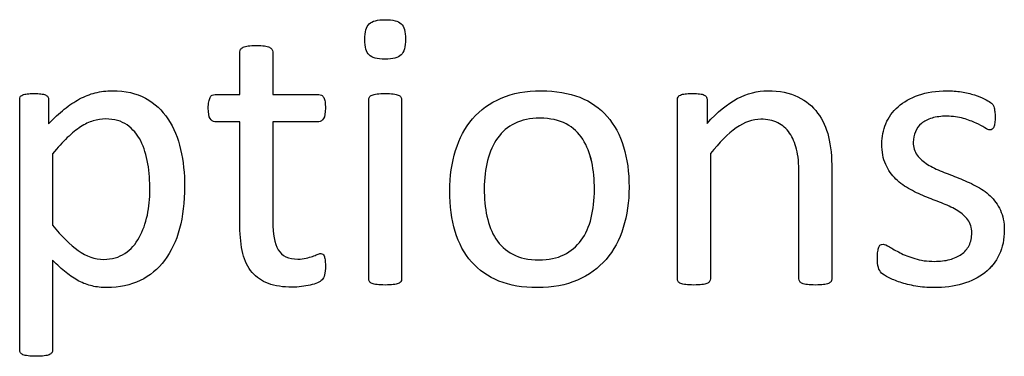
# Model space of a CAD drawing. Header units: inches. Extents: x 0 to 20790, y -12 to 14700.
# Tile 131 of 184: x 7816 to 8196, y 13419 to 13549. Entities that reach past the tile are written whole.
import ezdxf

# ---------------------------------------------------------------- set-up
doc = ezdxf.new("R2010")
doc.units = ezdxf.units.IN
doc.layers.add('254', color=7, linetype='Continuous', true_color=0xffffff)

msp = doc.modelspace()

# ---------------------------------------------------------------- linework, layer by layer
at = {"layer": '254', "color": 172, "linetype": 'Continuous', "lineweight": 25}
for points, knots in [([(7963.243, 13535.626), (7964.376, 13536.715), (7964.953, 13538.735), (7964.953, 13544.62), (7964.405, 13546.611), (7962.184, 13548.718), (7960.135, 13549.237), (7954.134, 13549.237), (7952.056, 13548.717), (7950.931, 13547.621), (7949.806, 13546.554), (7949.258, 13544.534), (7949.258, 13538.619), (7949.806, 13536.629), (7951.999, 13534.551), (7954.047, 13534.003), (7960.048, 13534.003), (7962.125, 13534.551), (7963.243, 13535.626)], [0, 0, 0, 0, 0.128303, 0.128303, 0.2541147, 0.2541147, 0.3766179, 0.3766179, 0.5014998, 0.5014998, 0.5014998, 0.626434, 0.626434, 0.7501552, 0.7501552, 0.8738764, 0.8738764, 1, 1, 1, 1]), ([(7933.707, 13450.622), (7933.908, 13451.487), (7934.024, 13452.67), (7934.024, 13455.094), (7933.966, 13455.844), (7933.88, 13456.478), (7933.764, 13457.084), (7933.649, 13457.575), (7933.533, 13457.921), (7933.389, 13458.296), (7933.216, 13458.527), (7932.985, 13458.671), (7932.754, 13458.787), (7932.495, 13458.844), (7931.831, 13458.844), (7931.37, 13458.729), (7930.879, 13458.498), (7930.36, 13458.267), (7929.725, 13458.036), (7929.033, 13457.777), (7928.311, 13457.517), (7927.475, 13457.286), (7925.628, 13456.825), (7924.589, 13456.709), (7919.771, 13456.709), (7917.232, 13457.921), (7914.392, 13462.79), (7913.712, 13466.403), (7913.712, 13484.032), (7913.712, 13496.9), (7913.712, 13509.768), (7919.637, 13509.768), (7925.561, 13509.768), (7932.264, 13509.768), (7932.87, 13510.2), (7933.793, 13511.816), (7934.024, 13513.172), (7934.024, 13516), (7933.966, 13516.807), (7933.88, 13517.471), (7933.764, 13518.135), (7933.591, 13518.683), (7933.36, 13519.116), (7933.129, 13519.577), (7932.87, 13519.866), (7932.552, 13520.039), (7932.264, 13520.241), (7931.889, 13520.327), (7925.561, 13520.327), (7919.637, 13520.327), (7913.712, 13520.327), (7913.712, 13525.809), (7913.712, 13531.291), (7913.712, 13537.148), (7913.597, 13537.465), (7913.193, 13538.1), (7912.876, 13538.36), (7911.952, 13538.821), (7911.289, 13538.994), (7910.481, 13539.081), (7909.673, 13539.196), (7908.606, 13539.254), (7906.095, 13539.254), (7905.057, 13539.196), (7904.249, 13539.081), (7903.441, 13538.994), (7902.778, 13538.821), (7901.797, 13538.36), (7901.479, 13538.1), (7901.277, 13537.783), (7901.104, 13537.465), (7901.018, 13537.148), (7901.018, 13531.291), (7901.018, 13525.809), (7901.018, 13520.327), (7897.815, 13520.327), (7894.612, 13520.327), (7890.977, 13520.327), (7890.631, 13520.241), (7890.285, 13520.039), (7889.938, 13519.866), (7889.679, 13519.577), (7889.477, 13519.116), (7889.275, 13518.683), (7889.102, 13518.135), (7888.986, 13517.471), (7888.842, 13516.807), (7888.784, 13516), (7888.784, 13513.172), (7889.015, 13511.816), (7889.938, 13510.2), (7890.544, 13509.768), (7894.555, 13509.768), (7897.786, 13509.768), (7901.018, 13509.768), (7901.018, 13496.284), (7901.018, 13482.801), (7901.018, 13465.307), (7901.393, 13461.845), (7902.143, 13458.902), (7902.864, 13455.93), (7904.076, 13453.507), (7907.351, 13449.657), (7909.442, 13448.227), (7914.578, 13446.323), (7917.665, 13445.861), (7922.426, 13445.861), (7923.608, 13445.919), (7924.791, 13446.092), (7925.974, 13446.236), (7927.099, 13446.438), (7929.177, 13446.9), (7930.129, 13447.188), (7930.937, 13447.534), (7931.773, 13447.91), (7932.379, 13448.285), (7932.783, 13448.689), (7933.216, 13449.092), (7933.505, 13449.756), (7933.707, 13450.622)], [0, 0, 0, 0, 0.0169336, 0.0169336, 0.0273543, 0.0273543, 0.0273543, 0.0342551, 0.0342551, 0.0342551, 0.0386532, 0.0386532, 0.0386532, 0.0421312, 0.0421312, 0.0486524, 0.0486524, 0.0486524, 0.0578371, 0.0578371, 0.0578371, 0.0698121, 0.0698121, 0.0817871, 0.0817871, 0.1185882, 0.1185882, 0.1557168, 0.1557168, 0.2560764, 0.2560764, 0.2560764, 0.3153147, 0.3153147, 0.3231042, 0.3231042, 0.3308936, 0.3308936, 0.3350317, 0.3350317, 0.3350317, 0.3406368, 0.3406368, 0.3406368, 0.3446716, 0.3446716, 0.3446716, 0.3483066, 0.3483066, 0.4016209, 0.4016209, 0.4016209, 0.454298, 0.454298, 0.4579023, 0.4579023, 0.4615065, 0.4615065, 0.4651107, 0.4651107, 0.4651107, 0.4751388, 0.4751388, 0.484939, 0.484939, 0.484939, 0.4914006, 0.4914006, 0.4978622, 0.4978622, 0.4978622, 0.5012317, 0.5012317, 0.550479, 0.550479, 0.550479, 0.5810003, 0.5810003, 0.5851248, 0.5851248, 0.5851248, 0.5891096, 0.5891096, 0.5891096, 0.5945805, 0.5945805, 0.5945805, 0.6024171, 0.6024171, 0.6171684, 0.6171684, 0.6319196, 0.6319196, 0.69311, 0.69311, 0.69311, 0.82944, 0.82944, 0.8699889, 0.8699889, 0.8699889, 0.8978939, 0.8978939, 0.9255581, 0.9255581, 0.9532222, 0.9532222, 0.9623692, 0.9623692, 0.9623692, 0.9738223, 0.9738223, 0.9852753, 0.9852753, 0.9852753, 0.9926659, 0.9926659, 0.9926659, 1, 1, 1, 1]), ([(7877.68, 13468.48), (7878.975, 13473.299), (7879.638, 13478.723), (7879.638, 13489.802), (7879.119, 13494.563), (7877.092, 13503.54), (7875.455, 13507.459), (7870.976, 13514.235), (7868.098, 13516.894), (7861.022, 13520.806), (7856.73, 13521.77), (7849.402, 13521.77), (7847.209, 13521.51), (7845.132, 13520.962), (7843.054, 13520.443), (7841.035, 13519.635), (7839.044, 13518.596), (7837.082, 13517.529), (7835.12, 13516.23), (7831.228, 13513.025), (7829.206, 13511.152), (7827.099, 13509.017), (7827.099, 13512.114), (7827.099, 13515.211), (7827.099, 13518.769), (7827.013, 13519.144), (7826.811, 13519.433), (7826.638, 13519.721), (7826.32, 13519.952), (7825.397, 13520.356), (7824.82, 13520.5), (7823.435, 13520.674), (7822.541, 13520.702), (7820.435, 13520.702), (7819.569, 13520.674), (7818.127, 13520.5), (7817.55, 13520.356), (7816.626, 13519.952), (7816.309, 13519.721), (7816.02, 13519.144), (7815.934, 13518.769), (7815.934, 13486.08), (7815.934, 13453.853), (7815.934, 13421.193), (7816.02, 13420.847), (7816.194, 13420.529), (7816.396, 13420.241), (7816.713, 13419.981), (7817.694, 13419.577), (7818.357, 13419.404), (7819.165, 13419.318), (7819.973, 13419.202), (7821.012, 13419.144), (7823.522, 13419.144), (7824.589, 13419.202), (7825.397, 13419.318), (7826.205, 13419.404), (7826.869, 13419.577), (7827.792, 13419.981), (7828.109, 13420.241), (7828.311, 13420.529), (7828.513, 13420.847), (7828.629, 13421.193), (7828.629, 13433.166), (7828.629, 13444.707), (7828.629, 13456.248), (7830.475, 13454.43), (7832.206, 13452.872), (7835.495, 13450.218), (7837.169, 13449.092), (7840.48, 13447.349), (7842.189, 13446.727), (7843.949, 13446.323), (7845.68, 13445.89), (7847.584, 13445.688), (7854.451, 13445.688), (7858.721, 13446.611), (7866.222, 13450.247), (7869.367, 13452.843), (7874.459, 13459.555), (7876.378, 13463.634), (7877.68, 13468.48)], [0, 0, 0, 0, 0.0539213, 0.0539213, 0.0985989, 0.0985989, 0.1436132, 0.1436132, 0.1881866, 0.1881866, 0.2324828, 0.2324828, 0.2528488, 0.2528488, 0.2528488, 0.2747557, 0.2747557, 0.2747557, 0.298571, 0.298571, 0.3220058, 0.3220058, 0.3220058, 0.3526958, 0.3526958, 0.3572707, 0.3572707, 0.3572707, 0.3612866, 0.3612866, 0.3653025, 0.3653025, 0.3693184, 0.3693184, 0.3732257, 0.3732257, 0.3771331, 0.3771331, 0.3810405, 0.3810405, 0.3849478, 0.3849478, 0.6577304, 0.6577304, 0.6613935, 0.6613935, 0.6613935, 0.6652587, 0.6652587, 0.6691239, 0.6691239, 0.6691239, 0.6784706, 0.6784706, 0.6880346, 0.6880346, 0.6880346, 0.6940597, 0.6940597, 0.7000848, 0.7000848, 0.7000848, 0.7035935, 0.7035935, 0.797161, 0.797161, 0.797161, 0.818167, 0.818167, 0.839173, 0.839173, 0.8604682, 0.8604682, 0.8604682, 0.87776, 0.87776, 0.9184324, 0.9184324, 0.9591047, 0.9591047, 1, 1, 1, 1]), ([(8049.096, 13468.89), (8050.585, 13473.645), (8051.335, 13478.839), (8051.335, 13490.264), (8050.614, 13495.457), (8047.841, 13504.698), (8045.68, 13508.614), (8040.07, 13515.091), (8036.534, 13517.558), (8028.042, 13520.908), (8023.089, 13521.77), (8011.52, 13521.77), (8006.355, 13520.847), (7997.526, 13517.038), (7993.862, 13514.384), (7987.945, 13507.49), (7985.755, 13503.42), (7982.82, 13493.925), (7982.091, 13488.735), (7982.091, 13477.223), (7982.783, 13472.001), (7985.553, 13462.768), (7987.659, 13458.844), (7993.302, 13452.396), (7996.834, 13449.929), (8005.274, 13446.519), (8010.25, 13445.688), (8021.791, 13445.688), (8026.926, 13446.669), (8035.823, 13450.482), (8039.506, 13453.189), (8045.391, 13460.056), (8047.613, 13464.153), (8049.096, 13468.89)], [0, 0, 0, 0, 0.0581053, 0.0581053, 0.1179985, 0.1179985, 0.1779958, 0.1779958, 0.2382588, 0.2382588, 0.2986629, 0.2986629, 0.3612134, 0.3612134, 0.4237638, 0.4237638, 0.4857565, 0.4857565, 0.5474063, 0.5474063, 0.611258, 0.611258, 0.6751096, 0.6751096, 0.7386795, 0.7386795, 0.8024746, 0.8024746, 0.8682127, 0.8682127, 0.9341063, 0.9341063, 1, 1, 1, 1]), ([(8129.357, 13448.049), (8129.552, 13448.313), (8129.667, 13448.66), (8129.667, 13463.172), (8129.667, 13477.252), (8129.667, 13496.236), (8129.235, 13500.448), (8127.56, 13507.495), (8126.147, 13510.547), (8122.248, 13515.765), (8119.685, 13517.875), (8113.395, 13520.991), (8109.5, 13521.77), (8100.931, 13521.77), (8097.036, 13520.76), (8089.269, 13516.733), (8085.38, 13513.518), (8081.485, 13509.162), (8081.485, 13512.21), (8081.485, 13515.259), (8081.485, 13518.74), (8081.398, 13519.087), (8081.225, 13519.346), (8081.052, 13519.635), (8080.764, 13519.895), (8080.331, 13520.125), (8079.927, 13520.356), (8079.35, 13520.5), (8077.878, 13520.67), (8076.926, 13520.702), (8074.618, 13520.702), (8073.666, 13520.674), (8072.224, 13520.5), (8071.647, 13520.356), (8070.723, 13519.895), (8070.406, 13519.635), (8070.262, 13519.346), (8070.117, 13519.087), (8070.031, 13518.74), (8070.031, 13495.236), (8070.031, 13472.164), (8070.031, 13448.66), (8070.117, 13448.313), (8070.29, 13448.054), (8070.492, 13447.765), (8070.81, 13447.506), (8071.791, 13447.102), (8072.454, 13446.957), (8073.262, 13446.842), (8074.07, 13446.755), (8075.109, 13446.698), (8077.619, 13446.698), (8078.686, 13446.755), (8079.494, 13446.842), (8080.302, 13446.957), (8080.966, 13447.102), (8081.889, 13447.506), (8082.206, 13447.765), (8082.408, 13448.054), (8082.61, 13448.313), (8082.726, 13448.66), (8082.726, 13465.221), (8082.726, 13481.349), (8082.726, 13497.477), (8086.217, 13501.833), (8089.535, 13505.151), (8095.92, 13509.639), (8099.084, 13510.777), (8104.739, 13510.777), (8106.903, 13510.316), (8110.631, 13508.481), (8112.154, 13507.142), (8114.507, 13503.642), (8115.415, 13501.574), (8116.675, 13496.761), (8116.973, 13493.582), (8116.973, 13476.117), (8116.973, 13462.605), (8116.973, 13448.66), (8117.059, 13448.313), (8117.261, 13448.054), (8117.463, 13447.765), (8117.809, 13447.506), (8118.732, 13447.102), (8119.367, 13446.957), (8120.204, 13446.842), (8121.012, 13446.755), (8122.05, 13446.698), (8124.589, 13446.698), (8125.599, 13446.755), (8126.436, 13446.842), (8127.244, 13446.957), (8127.878, 13447.102), (8128.802, 13447.506), (8129.148, 13447.765), (8129.357, 13448.049)], [0, 0, 0, 0, 0.003308, 0.003308, 0.1109298, 0.1109298, 0.148421, 0.148421, 0.1859825, 0.1859825, 0.2230812, 0.2230812, 0.2601799, 0.2601799, 0.2919457, 0.2919457, 0.3235262, 0.3235262, 0.3235262, 0.3491126, 0.3491126, 0.3527447, 0.3527447, 0.3527447, 0.3561092, 0.3561092, 0.3561092, 0.3611616, 0.3611616, 0.3660223, 0.3660223, 0.3711323, 0.3711323, 0.3762422, 0.3762422, 0.3813522, 0.3813522, 0.3813522, 0.3843323, 0.3843323, 0.5432056, 0.5432056, 0.5461857, 0.5461857, 0.5461857, 0.549519, 0.549519, 0.5528522, 0.5528522, 0.5528522, 0.5609049, 0.5609049, 0.5691449, 0.5691449, 0.5691449, 0.5743354, 0.5743354, 0.579526, 0.579526, 0.579526, 0.5824175, 0.5824175, 0.6901747, 0.6901747, 0.6901747, 0.7261598, 0.7261598, 0.7619281, 0.7619281, 0.7898925, 0.7898925, 0.8175111, 0.8175111, 0.8448187, 0.8448187, 0.8717433, 0.8717433, 0.9637847, 0.9637847, 0.9667327, 0.9667327, 0.9667327, 0.9700902, 0.9700902, 0.9734478, 0.9734478, 0.9734478, 0.9817377, 0.9817377, 0.9896591, 0.9896591, 0.9896591, 0.9948295, 0.9948295, 1, 1, 1, 1]), ([(8194.312, 13458.475), (8195.622, 13461.239), (8196.286, 13464.384), (8196.286, 13470.904), (8195.767, 13473.472), (8193.789, 13477.777), (8192.449, 13479.618), (8190.804, 13481.147), (8189.159, 13482.705), (8187.284, 13484.003), (8185.149, 13485.071), (8183.043, 13486.167), (8180.879, 13487.148), (8176.519, 13488.869), (8174.359, 13489.716), (8172.281, 13490.552), (8170.175, 13491.36), (8168.3, 13492.283), (8166.655, 13493.322), (8165.011, 13494.332), (8163.683, 13495.544), (8162.645, 13496.9), (8161.635, 13498.256), (8161.116, 13499.929), (8161.116, 13503.363), (8161.375, 13504.69), (8162.472, 13507.171), (8163.251, 13508.238), (8164.318, 13509.133), (8165.357, 13510.027), (8166.713, 13510.72), (8170.002, 13511.701), (8171.877, 13511.931), (8176.465, 13511.931), (8178.6, 13511.643), (8180.475, 13511.095), (8182.322, 13510.518), (8183.966, 13509.912), (8186.736, 13508.642), (8187.861, 13508.036), (8188.727, 13507.459), (8189.621, 13506.911), (8190.285, 13506.623), (8191.035, 13506.623), (8191.323, 13506.709), (8191.583, 13506.882), (8191.843, 13507.084), (8192.045, 13507.373), (8192.247, 13507.777), (8192.42, 13508.181), (8192.535, 13508.729), (8192.708, 13509.998), (8192.737, 13510.749), (8192.737, 13512.451), (8192.708, 13513.143), (8192.531, 13514.268), (8192.477, 13514.73), (8192.391, 13515.134), (8192.304, 13515.509), (8192.189, 13515.855), (8192.016, 13516.173), (8191.814, 13516.461), (8191.468, 13516.836), (8190.919, 13517.24), (8190.4, 13517.644), (8189.592, 13518.135), (8188.554, 13518.654), (8187.486, 13519.202), (8186.217, 13519.693), (8183.247, 13520.624), (8181.572, 13521.02), (8179.725, 13521.308), (8177.878, 13521.626), (8176.032, 13521.77), (8170.002, 13521.77), (8166.309, 13521.222), (8159.994, 13518.962), (8157.365, 13517.471), (8153.153, 13513.72), (8151.595, 13511.528), (8150.527, 13509.046), (8149.488, 13506.565), (8148.969, 13503.968), (8148.969, 13498.169), (8149.46, 13495.515), (8150.469, 13493.322), (8151.45, 13491.101), (8152.778, 13489.225), (8154.422, 13487.609), (8156.067, 13486.023), (8157.913, 13484.695), (8159.99, 13483.57), (8162.068, 13482.474), (8164.203, 13481.493), (8168.563, 13479.772), (8170.694, 13478.925), (8172.743, 13478.117), (8174.791, 13477.338), (8176.638, 13476.415), (8178.282, 13475.405), (8179.898, 13474.367), (8181.225, 13473.184), (8183.245, 13470.529), (8183.735, 13468.885), (8183.735, 13465.019), (8183.389, 13463.403), (8182.004, 13460.633), (8181.023, 13459.479), (8179.725, 13458.585), (8178.456, 13457.69), (8176.926, 13456.998), (8173.464, 13456.075), (8171.502, 13455.844), (8166.482, 13455.844), (8163.943, 13456.19), (8159.526, 13457.567), (8157.625, 13458.325), (8156.009, 13459.162), (8154.393, 13459.97), (8153.037, 13460.749), (8151.912, 13461.441), (8150.816, 13462.133), (8149.979, 13462.48), (8149.056, 13462.48), (8148.738, 13462.364), (8148.45, 13462.191), (8148.19, 13462.018), (8147.959, 13461.73), (8147.815, 13461.326), (8147.642, 13460.893), (8147.526, 13460.373), (8147.411, 13459.71), (8147.325, 13459.017), (8147.267, 13458.21), (8147.267, 13455.642), (8147.382, 13454.401), (8147.902, 13452.555), (8148.305, 13451.833), (8149.46, 13450.795), (8150.354, 13450.218), (8151.566, 13449.583), (8152.806, 13448.948), (8154.307, 13448.313), (8156.067, 13447.736), (8157.855, 13447.131), (8159.846, 13446.669), (8162.068, 13446.265), (8164.318, 13445.89), (8166.655, 13445.688), (8173.118, 13445.688), (8176.782, 13446.178), (8183.449, 13448.133), (8186.332, 13449.554), (8191.139, 13453.377), (8192.997, 13455.699), (8194.312, 13458.475)], [0, 0, 0, 0, 0.0265971, 0.0265971, 0.0488695, 0.0488695, 0.071505, 0.071505, 0.071505, 0.0916763, 0.0916763, 0.0916763, 0.1124207, 0.1124207, 0.1329291, 0.1329291, 0.1329291, 0.1513232, 0.1513232, 0.1513232, 0.1671509, 0.1671509, 0.1671509, 0.1827935, 0.1827935, 0.1941287, 0.1941287, 0.2054639, 0.2054639, 0.2054639, 0.2187849, 0.2187849, 0.232106, 0.232106, 0.2470255, 0.2470255, 0.2470255, 0.2617411, 0.2617411, 0.2764567, 0.2764567, 0.2764567, 0.2827861, 0.2827861, 0.2867419, 0.2867419, 0.2867419, 0.2899769, 0.2899769, 0.2899769, 0.2946866, 0.2946866, 0.2993962, 0.2993962, 0.3039489, 0.3039489, 0.3087355, 0.3087355, 0.3087355, 0.3118991, 0.3118991, 0.3118991, 0.3162873, 0.3162873, 0.3162873, 0.3241694, 0.3241694, 0.3241694, 0.3358727, 0.3358727, 0.3477852, 0.3477852, 0.3477852, 0.3635516, 0.3635516, 0.3992722, 0.3992722, 0.4352836, 0.4352836, 0.4712949, 0.4712949, 0.4712949, 0.4954133, 0.4954133, 0.5223243, 0.5223243, 0.5223243, 0.5434303, 0.5434303, 0.5434303, 0.5642681, 0.5642681, 0.5642681, 0.5855645, 0.5855645, 0.6066186, 0.6066186, 0.6066186, 0.6252846, 0.6252846, 0.6252846, 0.6414191, 0.6414191, 0.6575536, 0.6575536, 0.6732136, 0.6732136, 0.6888736, 0.6888736, 0.6888736, 0.7040281, 0.7040281, 0.7191826, 0.7191826, 0.7391866, 0.7391866, 0.7589539, 0.7589539, 0.7589539, 0.7730817, 0.7730817, 0.7730817, 0.7812698, 0.7812698, 0.7868722, 0.7868722, 0.7868722, 0.7901715, 0.7901715, 0.7901715, 0.7952132, 0.7952132, 0.7952132, 0.802729, 0.802729, 0.8148868, 0.8148868, 0.8270447, 0.8270447, 0.8392026, 0.8392026, 0.8392026, 0.8540559, 0.8540559, 0.8540559, 0.8729189, 0.8729189, 0.8729189, 0.8944875, 0.8944875, 0.9297587, 0.9297587, 0.9647499, 0.9647499, 1, 1, 1, 1]), ([(7963.171, 13448.049), (7963.366, 13448.313), (7963.481, 13448.66), (7963.481, 13472.164), (7963.481, 13495.236), (7963.481, 13518.683), (7963.366, 13519), (7962.962, 13519.635), (7962.645, 13519.895), (7961.722, 13520.298), (7961.058, 13520.443), (7960.25, 13520.558), (7959.442, 13520.645), (7958.375, 13520.702), (7955.865, 13520.702), (7954.826, 13520.645), (7954.018, 13520.558), (7953.21, 13520.443), (7952.547, 13520.298), (7951.566, 13519.895), (7951.248, 13519.635), (7951.046, 13519.318), (7950.873, 13519), (7950.787, 13518.683), (7950.787, 13495.236), (7950.787, 13472.164), (7950.787, 13448.66), (7950.873, 13448.313), (7951.046, 13448.054), (7951.248, 13447.765), (7951.566, 13447.506), (7952.547, 13447.102), (7953.21, 13446.957), (7954.018, 13446.842), (7954.826, 13446.755), (7955.865, 13446.698), (7958.375, 13446.698), (7959.442, 13446.755), (7960.25, 13446.842), (7961.058, 13446.957), (7961.722, 13447.102), (7962.645, 13447.506), (7962.962, 13447.765), (7963.171, 13448.049)], [0, 0, 0, 0, 0.0079449, 0.0079449, 0.4314948, 0.4314948, 0.4383804, 0.4383804, 0.4452659, 0.4452659, 0.4521515, 0.4521515, 0.4521515, 0.4712256, 0.4712256, 0.4898663, 0.4898663, 0.4898663, 0.5020993, 0.5020993, 0.5143323, 0.5143323, 0.5143323, 0.5207714, 0.5207714, 0.9168542, 0.9168542, 0.9242838, 0.9242838, 0.9242838, 0.9318608, 0.9318608, 0.9394378, 0.9394378, 0.9394378, 0.9577211, 0.9577211, 0.9764296, 0.9764296, 0.9764296, 0.9882148, 0.9882148, 1, 1, 1, 1]), ([(7865.443, 13493.582), (7865.992, 13490.264), (7866.251, 13486.859), (7866.251, 13480.079), (7865.905, 13476.877), (7864.578, 13470.529), (7863.539, 13467.644), (7860.712, 13462.509), (7858.865, 13460.46), (7854.293, 13457.393), (7851.566, 13456.623), (7844.959, 13456.623), (7841.67, 13457.748), (7835.438, 13462.249), (7832.12, 13465.509), (7828.629, 13469.779), (7828.629, 13478.964), (7828.629, 13488.148), (7828.629, 13497.333), (7830.619, 13499.843), (7832.524, 13501.949), (7836.131, 13505.381), (7837.832, 13506.767), (7839.477, 13507.806), (7841.121, 13508.873), (7842.737, 13509.652), (7844.324, 13510.114), (7845.911, 13510.604), (7847.526, 13510.864), (7852.46, 13510.864), (7855.201, 13510.085), (7859.619, 13507.004), (7861.375, 13504.949), (7863.96, 13499.837), (7864.895, 13496.9), (7865.443, 13493.582)], [0, 0, 0, 0, 0.0683135, 0.0683135, 0.1305178, 0.1305178, 0.192722, 0.192722, 0.2549262, 0.2549262, 0.317497, 0.317497, 0.3851873, 0.3851873, 0.4528776, 0.4528776, 0.4528776, 0.6292528, 0.6292528, 0.6292528, 0.6836987, 0.6836987, 0.7390439, 0.7390439, 0.7390439, 0.7741419, 0.7741419, 0.7741419, 0.8062151, 0.8062151, 0.8703613, 0.8703613, 0.9354716, 0.9354716, 1, 1, 1, 1]), ([(8036.906, 13494.245), (8037.602, 13490.899), (8037.948, 13487.379), (8037.948, 13479.618), (8037.544, 13475.953), (8036.707, 13472.635), (8035.899, 13469.289), (8034.601, 13466.403), (8031.115, 13461.581), (8028.888, 13459.71), (8023.464, 13457.056), (8020.262, 13456.392), (8012.501, 13456.392), (8009.125, 13457.113), (8006.413, 13458.585), (8003.672, 13460.027), (8001.508, 13462.018), (7998.277, 13466.981), (7997.123, 13469.895), (7995.743, 13476.56), (7995.391, 13480.137), (7995.391, 13487.869), (7995.824, 13491.533), (7997.506, 13498.203), (7998.825, 13501.083), (8002.301, 13505.949), (8004.509, 13507.835), (8009.909, 13510.478), (8013.135, 13511.152), (8020.925, 13511.152), (8024.301, 13510.431), (8029.713, 13507.495), (8031.889, 13505.526), (8035.063, 13500.506), (8036.217, 13497.563), (8036.906, 13494.245)], [0, 0, 0, 0, 0.0676707, 0.0676707, 0.1400264, 0.1400264, 0.1400264, 0.2011218, 0.2011218, 0.2630503, 0.2630503, 0.3249788, 0.3249788, 0.3931969, 0.3931969, 0.3931969, 0.4510423, 0.4510423, 0.5088876, 0.5088876, 0.5662549, 0.5662549, 0.6253606, 0.6253606, 0.6850724, 0.6850724, 0.7452559, 0.7452559, 0.8049234, 0.8049234, 0.8701413, 0.8701413, 0.9350707, 0.9350707, 1, 1, 1, 1])]:
    msp.add_open_spline(points, degree=3, knots=knots, dxfattribs=at)
at = {"layer": '254', "color": 2, "linetype": 'Continuous', "lineweight": 25}
for points, knots in [([(7901.018, 13520.327), (7901.018, 13525.809), (7901.018, 13531.291), (7901.018, 13537.148), (7901.104, 13537.465), (7901.277, 13537.783)], [0, 0, 0, 0, 0.9359606, 0.9359606, 1, 1, 1, 1]), ([(7901.277, 13537.783), (7901.479, 13538.1), (7901.797, 13538.36), (7902.778, 13538.821), (7903.441, 13538.994), (7904.249, 13539.081)], [0, 0, 0, 0, 0.5, 0.5, 1, 1, 1, 1]), ([(7904.249, 13539.081), (7905.057, 13539.196), (7906.095, 13539.254), (7908.606, 13539.254), (7909.673, 13539.196), (7910.481, 13539.081)], [0, 0, 0, 0, 0.4942529, 0.4942529, 1, 1, 1, 1]), ([(7910.481, 13539.081), (7911.289, 13538.994), (7911.952, 13538.821), (7912.876, 13538.36), (7913.193, 13538.1), (7913.597, 13537.465), (7913.712, 13537.148), (7913.712, 13531.291), (7913.712, 13525.809), (7913.712, 13520.327)], [0, 0, 0, 0, 0.0567686, 0.0567686, 0.1135371, 0.1135371, 0.1703057, 0.1703057, 1, 1, 1, 1]), ([(7845.132, 13520.962), (7847.209, 13521.51), (7849.402, 13521.77), (7856.73, 13521.77), (7861.022, 13520.806), (7868.098, 13516.894), (7870.976, 13514.235), (7875.455, 13507.459), (7877.092, 13503.54), (7879.119, 13494.563), (7879.638, 13489.802), (7879.638, 13478.723), (7878.975, 13473.299), (7877.677, 13468.481)], [0, 0, 0, 0, 0.0805463, 0.0805463, 0.2557346, 0.2557346, 0.4320195, 0.4320195, 0.6100481, 0.6100481, 0.786745, 0.786745, 1, 1, 1, 1]), ([(7984.284, 13498.66), (7985.755, 13503.42), (7987.945, 13507.49), (7993.862, 13514.384), (7997.526, 13517.038), (8006.355, 13520.847), (8011.52, 13521.77), (8023.089, 13521.77), (8028.042, 13520.908), (8036.534, 13517.558), (8040.07, 13515.091), (8045.68, 13508.614), (8047.841, 13504.698), (8050.614, 13495.457), (8051.335, 13490.264), (8051.335, 13478.839), (8050.585, 13473.645), (8049.113, 13468.885)], [0, 0, 0, 0, 0.1276209, 0.1276209, 0.25639, 0.25639, 0.3851591, 0.3851591, 0.5095097, 0.5095097, 0.63357, 0.63357, 0.7570829, 0.7570829, 0.8803817, 0.8803817, 1, 1, 1, 1]), ([(8081.485, 13509.162), (8085.38, 13513.518), (8089.269, 13516.733), (8097.036, 13520.76), (8100.931, 13521.77), (8109.5, 13521.77), (8113.395, 13520.991), (8119.685, 13517.875), (8122.248, 13515.765), (8126.147, 13510.547), (8127.56, 13507.495), (8129.235, 13500.448), (8129.667, 13496.236), (8129.667, 13477.252), (8129.667, 13463.172), (8129.667, 13448.66), (8129.552, 13448.313), (8129.35, 13448.054)], [0, 0, 0, 0, 0.0976134, 0.0976134, 0.1957995, 0.1957995, 0.3104695, 0.3104695, 0.4251394, 0.4251394, 0.5412396, 0.5412396, 0.6571226, 0.6571226, 0.989775, 0.989775, 1, 1, 1, 1]), ([(8150.527, 13509.046), (8151.595, 13511.528), (8153.153, 13513.72), (8157.365, 13517.471), (8159.994, 13518.962), (8166.309, 13521.222), (8170.002, 13521.77), (8176.032, 13521.77), (8177.878, 13521.626), (8179.725, 13521.308)], [0, 0, 0, 0, 0.2915669, 0.2915669, 0.5831337, 0.5831337, 0.8723472, 0.8723472, 1, 1, 1, 1]), ([(7816.194, 13420.529), (7816.02, 13420.847), (7815.934, 13421.193), (7815.934, 13453.853), (7815.934, 13486.08), (7815.934, 13518.769), (7816.02, 13519.144), (7816.309, 13519.721), (7816.626, 13519.952), (7817.55, 13520.356), (7818.127, 13520.5), (7819.569, 13520.674), (7820.435, 13520.702), (7822.541, 13520.702), (7823.435, 13520.674), (7824.82, 13520.5), (7825.397, 13520.356), (7826.32, 13519.952), (7826.638, 13519.721), (7826.811, 13519.433)], [0, 0, 0, 0, 0.012045, 0.012045, 0.9089936, 0.9089936, 0.9218415, 0.9218415, 0.9346895, 0.9346895, 0.9475375, 0.9475375, 0.9603854, 0.9603854, 0.9735903, 0.9735903, 0.9867951, 0.9867951, 1, 1, 1, 1]), ([(7826.811, 13519.433), (7827.013, 13519.144), (7827.099, 13518.769), (7827.099, 13515.211), (7827.099, 13512.114), (7827.099, 13509.017)], [0, 0, 0, 0, 0.1297297, 0.1297297, 1, 1, 1, 1]), ([(7827.099, 13509.017), (7829.206, 13511.152), (7831.228, 13513.025), (7835.12, 13516.23), (7837.082, 13517.529), (7839.044, 13518.596)], [0, 0, 0, 0, 0.4959733, 0.4959733, 1, 1, 1, 1]), ([(7890.285, 13520.039), (7890.631, 13520.241), (7890.977, 13520.327), (7894.612, 13520.327), (7897.815, 13520.327), (7901.018, 13520.327)], [0, 0, 0, 0, 0.1190476, 0.1190476, 1, 1, 1, 1]), ([(7913.712, 13520.327), (7919.637, 13520.327), (7925.561, 13520.327), (7931.889, 13520.327), (7932.264, 13520.241), (7932.552, 13520.039)], [0, 0, 0, 0, 0.9361702, 0.9361702, 1, 1, 1, 1]), ([(7951.046, 13448.054), (7950.873, 13448.313), (7950.787, 13448.66), (7950.787, 13472.164), (7950.787, 13495.236), (7950.787, 13518.683), (7950.873, 13519), (7951.046, 13519.318)], [0, 0, 0, 0, 0.0181232, 0.0181232, 0.9842932, 0.9842932, 1, 1, 1, 1]), ([(7951.046, 13519.318), (7951.248, 13519.635), (7951.566, 13519.895), (7952.547, 13520.298), (7953.21, 13520.443), (7954.018, 13520.558)], [0, 0, 0, 0, 0.5, 0.5, 1, 1, 1, 1]), ([(7954.018, 13520.558), (7954.826, 13520.645), (7955.865, 13520.702), (7958.375, 13520.702), (7959.442, 13520.645), (7960.25, 13520.558)], [0, 0, 0, 0, 0.4942529, 0.4942529, 1, 1, 1, 1]), ([(7960.25, 13520.558), (7961.058, 13520.443), (7961.722, 13520.298), (7962.645, 13519.895), (7962.962, 13519.635), (7963.366, 13519), (7963.481, 13518.683), (7963.481, 13495.236), (7963.481, 13472.164), (7963.481, 13448.66), (7963.366, 13448.313), (7963.164, 13448.054)], [0, 0, 0, 0, 0.0152284, 0.0152284, 0.0304569, 0.0304569, 0.0456853, 0.0456853, 0.9824287, 0.9824287, 1, 1, 1, 1]), ([(8070.29, 13448.054), (8070.117, 13448.313), (8070.031, 13448.66), (8070.031, 13472.164), (8070.031, 13495.236), (8070.031, 13518.74), (8070.117, 13519.087), (8070.262, 13519.346)], [0, 0, 0, 0, 0.0180796, 0.0180796, 0.9819204, 0.9819204, 1, 1, 1, 1]), ([(8070.262, 13519.346), (8070.406, 13519.635), (8070.723, 13519.895), (8071.647, 13520.356), (8072.224, 13520.5), (8073.666, 13520.674), (8074.618, 13520.702), (8076.926, 13520.702), (8077.878, 13520.67), (8079.35, 13520.5), (8079.927, 13520.356), (8080.331, 13520.125)], [0, 0, 0, 0, 0.2024309, 0.2024309, 0.4048617, 0.4048617, 0.6072926, 0.6072926, 0.7998488, 0.7998488, 1, 1, 1, 1]), ([(8081.225, 13519.346), (8081.398, 13519.087), (8081.485, 13518.74), (8081.485, 13515.259), (8081.485, 13512.21), (8081.485, 13509.162)], [0, 0, 0, 0, 0.1243094, 0.1243094, 1, 1, 1, 1]), ([(8179.725, 13521.308), (8181.572, 13521.02), (8183.247, 13520.624), (8186.217, 13519.693), (8187.486, 13519.202), (8188.554, 13518.654)], [0, 0, 0, 0, 0.504427, 0.504427, 1, 1, 1, 1]), ([(7901.018, 13509.768), (7897.786, 13509.768), (7894.555, 13509.768), (7890.544, 13509.768), (7889.938, 13510.2), (7889.015, 13511.816), (7888.784, 13513.172), (7888.784, 13516), (7888.842, 13516.807), (7888.986, 13517.471)], [0, 0, 0, 0, 0.6210362, 0.6210362, 0.7707503, 0.7707503, 0.9204644, 0.9204644, 1, 1, 1, 1]), ([(7933.88, 13517.471), (7933.966, 13516.807), (7934.024, 13516), (7934.024, 13513.172), (7933.793, 13511.816), (7932.87, 13510.2), (7932.264, 13509.768), (7925.561, 13509.768), (7919.637, 13509.768), (7913.712, 13509.768)], [0, 0, 0, 0, 0.0524112, 0.0524112, 0.1510676, 0.1510676, 0.2497241, 0.2497241, 1, 1, 1, 1]), ([(8192.391, 13515.134), (8192.477, 13514.73), (8192.531, 13514.268), (8192.708, 13513.143), (8192.737, 13512.451), (8192.737, 13510.749), (8192.708, 13509.998), (8192.535, 13508.729), (8192.42, 13508.181), (8192.247, 13507.777)], [0, 0, 0, 0, 0.2551684, 0.2551684, 0.4978663, 0.4978663, 0.7489332, 0.7489332, 1, 1, 1, 1]), ([(7865.443, 13493.582), (7864.895, 13496.9), (7863.96, 13499.837), (7861.375, 13504.949), (7859.619, 13507.004), (7855.201, 13510.085), (7852.46, 13510.864), (7847.526, 13510.864), (7845.911, 13510.604), (7844.324, 13510.114)], [0, 0, 0, 0, 0.2857032, 0.2857032, 0.5739831, 0.5739831, 0.8579944, 0.8579944, 1, 1, 1, 1]), ([(8036.909, 13494.245), (8036.217, 13497.563), (8035.063, 13500.506), (8031.889, 13505.526), (8029.713, 13507.495), (8024.301, 13510.431), (8020.925, 13511.152), (8013.135, 13511.152), (8009.909, 13510.478), (8004.509, 13507.835), (8002.301, 13505.949), (7998.825, 13501.083), (7997.506, 13498.203), (7995.824, 13491.533), (7995.391, 13487.869), (7995.391, 13480.137), (7995.743, 13476.56), (7997.123, 13469.895), (7998.277, 13466.981), (8001.508, 13462.018), (8003.672, 13460.027), (8006.413, 13458.585)], [0, 0, 0, 0, 0.1070023, 0.1070023, 0.2140046, 0.2140046, 0.3214825, 0.3214825, 0.4198134, 0.4198134, 0.5189947, 0.5189947, 0.6173987, 0.6173987, 0.7148037, 0.7148037, 0.8093438, 0.8093438, 0.9046719, 0.9046719, 1, 1, 1, 1]), ([(8117.261, 13448.054), (8117.059, 13448.313), (8116.973, 13448.66), (8116.973, 13462.605), (8116.973, 13476.117), (8116.973, 13493.582), (8116.675, 13496.761), (8115.415, 13501.574), (8114.507, 13503.642), (8112.154, 13507.142), (8110.631, 13508.481), (8106.903, 13510.316), (8104.739, 13510.777), (8099.084, 13510.777), (8095.92, 13509.639), (8089.535, 13505.151), (8086.217, 13501.833), (8082.726, 13497.477)], [0, 0, 0, 0, 0.0106594, 0.0106594, 0.3434701, 0.3434701, 0.4408261, 0.4408261, 0.5395668, 0.5395668, 0.6394324, 0.6394324, 0.7405482, 0.7405482, 0.8698823, 0.8698823, 1, 1, 1, 1]), ([(8180.475, 13511.095), (8178.6, 13511.643), (8176.465, 13511.931), (8171.877, 13511.931), (8170.002, 13511.701), (8166.713, 13510.72), (8165.357, 13510.027), (8164.318, 13509.133)], [0, 0, 0, 0, 0.3589744, 0.3589744, 0.6794872, 0.6794872, 1, 1, 1, 1]), ([(8188.727, 13507.459), (8187.861, 13508.036), (8186.736, 13508.642), (8183.966, 13509.912), (8182.322, 13510.518), (8180.475, 13511.095)], [0, 0, 0, 0, 0.5, 0.5, 1, 1, 1, 1]), ([(7839.477, 13507.806), (7837.832, 13506.767), (7836.131, 13505.381), (7832.524, 13501.949), (7830.619, 13499.843), (7828.629, 13497.333)], [0, 0, 0, 0, 0.5040959, 0.5040959, 1, 1, 1, 1]), ([(7902.143, 13458.902), (7901.393, 13461.845), (7901.018, 13465.307), (7901.018, 13482.801), (7901.018, 13496.284), (7901.018, 13509.768)], [0, 0, 0, 0, 0.2292468, 0.2292468, 1, 1, 1, 1]), ([(7913.712, 13509.768), (7913.712, 13496.9), (7913.712, 13484.032), (7913.712, 13466.403), (7914.392, 13462.79), (7917.232, 13457.921), (7919.771, 13456.709), (7924.589, 13456.709), (7925.628, 13456.825), (7927.475, 13457.286), (7928.311, 13457.517), (7929.033, 13457.777)], [0, 0, 0, 0, 0.5062548, 0.5062548, 0.6935464, 0.6935464, 0.8791865, 0.8791865, 0.9395933, 0.9395933, 1, 1, 1, 1]), ([(8150.469, 13493.322), (8149.46, 13495.515), (8148.969, 13498.169), (8148.969, 13503.968), (8149.488, 13506.565), (8150.527, 13509.046)], [0, 0, 0, 0, 0.5273632, 0.5273632, 1, 1, 1, 1]), ([(8164.318, 13509.133), (8163.251, 13508.238), (8162.472, 13507.171), (8161.375, 13504.69), (8161.116, 13503.363), (8161.116, 13499.929), (8161.635, 13498.256), (8162.645, 13496.9)], [0, 0, 0, 0, 0.295858, 0.295858, 0.591716, 0.591716, 1, 1, 1, 1]), ([(8191.583, 13506.882), (8191.323, 13506.709), (8191.035, 13506.623), (8190.285, 13506.623), (8189.621, 13506.911), (8188.727, 13507.459)], [0, 0, 0, 0, 0.3846154, 0.3846154, 1, 1, 1, 1]), ([(8049.113, 13468.885), (8047.613, 13464.153), (8045.391, 13460.056), (8039.506, 13453.189), (8035.823, 13450.482), (8026.926, 13446.669), (8021.791, 13445.688), (8010.25, 13445.688), (8005.274, 13446.519), (7996.834, 13449.929), (7993.302, 13452.396), (7987.659, 13458.844), (7985.553, 13462.768), (7982.783, 13472.001), (7982.091, 13477.223), (7982.091, 13488.735), (7982.82, 13493.925), (7984.284, 13498.66)], [0, 0, 0, 0, 0.1281371, 0.1281371, 0.2562741, 0.2562741, 0.3841087, 0.3841087, 0.5081649, 0.5081649, 0.6317832, 0.6317832, 0.7559494, 0.7559494, 0.8801155, 0.8801155, 1, 1, 1, 1]), ([(8082.726, 13497.477), (8082.726, 13481.349), (8082.726, 13465.221), (8082.726, 13448.66), (8082.61, 13448.313), (8082.408, 13448.054)], [0, 0, 0, 0, 0.9738676, 0.9738676, 1, 1, 1, 1]), ([(7828.629, 13469.779), (7832.12, 13465.509), (7835.438, 13462.249), (7841.67, 13457.748), (7844.959, 13456.623), (7851.566, 13456.623), (7854.293, 13457.393), (7858.865, 13460.46), (7860.712, 13462.509), (7863.539, 13467.644), (7864.578, 13470.529), (7865.905, 13476.877), (7866.251, 13480.079), (7866.251, 13486.859), (7865.992, 13490.264), (7865.443, 13493.582)], [0, 0, 0, 0, 0.1494671, 0.1494671, 0.2989341, 0.2989341, 0.437097, 0.437097, 0.5744502, 0.5744502, 0.7118035, 0.7118035, 0.8491567, 0.8491567, 1, 1, 1, 1]), ([(8036.707, 13472.635), (8037.544, 13475.953), (8037.948, 13479.618), (8037.948, 13487.379), (8037.602, 13490.899), (8036.909, 13494.245)], [0, 0, 0, 0, 0.5167286, 0.5167286, 1, 1, 1, 1]), ([(8172.281, 13490.552), (8174.359, 13489.716), (8176.519, 13488.869), (8180.879, 13487.148), (8183.043, 13486.167), (8185.149, 13485.071)], [0, 0, 0, 0, 0.4971403, 0.4971403, 1, 1, 1, 1]), ([(8172.743, 13478.117), (8170.694, 13478.925), (8168.563, 13479.772), (8164.203, 13481.493), (8162.068, 13482.474), (8159.99, 13483.57)], [0, 0, 0, 0, 0.4971403, 0.4971403, 1, 1, 1, 1]), ([(8190.804, 13481.147), (8192.449, 13479.618), (8193.789, 13477.777), (8195.767, 13473.472), (8196.286, 13470.904), (8196.286, 13464.384), (8195.622, 13461.239), (8194.324, 13458.469)], [0, 0, 0, 0, 0.3165581, 0.3165581, 0.6280383, 0.6280383, 1, 1, 1, 1]), ([(8006.413, 13458.585), (8009.125, 13457.113), (8012.501, 13456.392), (8020.262, 13456.392), (8023.464, 13457.056), (8028.888, 13459.71), (8031.115, 13461.581), (8034.601, 13466.403), (8035.899, 13469.289), (8036.707, 13472.635)], [0, 0, 0, 0, 0.2694552, 0.2694552, 0.514067, 0.514067, 0.7586788, 0.7586788, 1, 1, 1, 1]), ([(8179.725, 13458.585), (8181.023, 13459.479), (8182.004, 13460.633), (8183.389, 13463.403), (8183.735, 13465.019), (8183.735, 13468.885), (8183.245, 13470.529), (8181.225, 13473.184), (8179.898, 13474.367), (8178.282, 13475.405)], [0, 0, 0, 0, 0.2462687, 0.2462687, 0.4925373, 0.4925373, 0.7462687, 0.7462687, 1, 1, 1, 1]), ([(7877.677, 13468.481), (7876.378, 13463.634), (7874.459, 13459.555), (7869.367, 13452.843), (7866.222, 13450.247), (7858.721, 13446.611), (7854.451, 13445.688), (7847.584, 13445.688), (7845.68, 13445.89), (7843.949, 13446.323)], [0, 0, 0, 0, 0.2930891, 0.2930891, 0.5845808, 0.5845808, 0.8760724, 0.8760724, 1, 1, 1, 1]), ([(8148.45, 13462.191), (8148.738, 13462.364), (8149.056, 13462.48), (8149.979, 13462.48), (8150.816, 13462.133), (8151.912, 13461.441)], [0, 0, 0, 0, 0.40625, 0.40625, 1, 1, 1, 1]), ([(7924.791, 13446.092), (7923.608, 13445.919), (7922.426, 13445.861), (7917.665, 13445.861), (7914.578, 13446.323), (7909.442, 13448.227), (7907.351, 13449.657), (7904.076, 13453.507), (7902.864, 13455.93), (7902.143, 13458.902)], [0, 0, 0, 0, 0.0990148, 0.0990148, 0.3984741, 0.3984741, 0.6979335, 0.6979335, 1, 1, 1, 1]), ([(7930.879, 13458.498), (7931.37, 13458.729), (7931.831, 13458.844), (7932.495, 13458.844), (7932.754, 13458.787), (7932.985, 13458.671)], [0, 0, 0, 0, 0.6521739, 0.6521739, 1, 1, 1, 1]), ([(8151.566, 13449.583), (8150.354, 13450.218), (8149.46, 13450.795), (8148.305, 13451.833), (8147.902, 13452.555), (8147.382, 13454.401), (8147.267, 13455.642), (8147.267, 13458.21), (8147.325, 13459.017), (8147.411, 13459.71)], [0, 0, 0, 0, 0.2763819, 0.2763819, 0.5527638, 0.5527638, 0.8291457, 0.8291457, 1, 1, 1, 1]), ([(8156.009, 13459.162), (8157.625, 13458.325), (8159.526, 13457.567), (8163.943, 13456.19), (8166.482, 13455.844), (8171.502, 13455.844), (8173.464, 13456.075), (8176.926, 13456.998), (8178.456, 13457.69), (8179.725, 13458.585)], [0, 0, 0, 0, 0.2820666, 0.2820666, 0.56751, 0.56751, 0.783755, 0.783755, 1, 1, 1, 1]), ([(8194.324, 13458.469), (8192.997, 13455.699), (8191.139, 13453.377), (8186.332, 13449.554), (8183.449, 13448.133), (8176.782, 13446.178), (8173.118, 13445.688), (8166.655, 13445.688), (8164.318, 13445.89), (8162.068, 13446.265)], [0, 0, 0, 0, 0.2773826, 0.2773826, 0.5527281, 0.5527281, 0.8302763, 0.8302763, 1, 1, 1, 1]), ([(7828.629, 13456.248), (7828.629, 13444.707), (7828.629, 13433.166), (7828.629, 13421.193), (7828.513, 13420.847), (7828.311, 13420.529)], [0, 0, 0, 0, 0.9638554, 0.9638554, 1, 1, 1, 1]), ([(7843.949, 13446.323), (7842.189, 13446.727), (7840.48, 13447.349), (7837.169, 13449.092), (7835.495, 13450.218), (7832.206, 13452.872), (7830.475, 13454.43), (7828.629, 13456.248)], [0, 0, 0, 0, 0.336378, 0.336378, 0.668189, 0.668189, 1, 1, 1, 1]), ([(7933.88, 13456.478), (7933.966, 13455.844), (7934.024, 13455.094), (7934.024, 13452.67), (7933.908, 13451.487), (7933.707, 13450.622)], [0, 0, 0, 0, 0.3809524, 0.3809524, 1, 1, 1, 1]), ([(7930.937, 13447.534), (7930.129, 13447.188), (7929.177, 13446.9), (7927.099, 13446.438), (7925.974, 13446.236), (7924.791, 13446.092)], [0, 0, 0, 0, 0.5, 0.5, 1, 1, 1, 1]), ([(7954.018, 13446.842), (7953.21, 13446.957), (7952.547, 13447.102), (7951.566, 13447.506), (7951.248, 13447.765), (7951.046, 13448.054)], [0, 0, 0, 0, 0.5, 0.5, 1, 1, 1, 1]), ([(7960.25, 13446.842), (7959.442, 13446.755), (7958.375, 13446.698), (7955.865, 13446.698), (7954.826, 13446.755), (7954.018, 13446.842)], [0, 0, 0, 0, 0.5057471, 0.5057471, 1, 1, 1, 1]), ([(7963.164, 13448.054), (7962.962, 13447.765), (7962.645, 13447.506), (7961.722, 13447.102), (7961.058, 13446.957), (7960.25, 13446.842)], [0, 0, 0, 0, 0.5, 0.5, 1, 1, 1, 1]), ([(8073.262, 13446.842), (8072.454, 13446.957), (8071.791, 13447.102), (8070.81, 13447.506), (8070.492, 13447.765), (8070.29, 13448.054)], [0, 0, 0, 0, 0.5, 0.5, 1, 1, 1, 1]), ([(8079.494, 13446.842), (8078.686, 13446.755), (8077.619, 13446.698), (8075.109, 13446.698), (8074.07, 13446.755), (8073.262, 13446.842)], [0, 0, 0, 0, 0.5057471, 0.5057471, 1, 1, 1, 1]), ([(8082.408, 13448.054), (8082.206, 13447.765), (8081.889, 13447.506), (8080.966, 13447.102), (8080.302, 13446.957), (8079.494, 13446.842)], [0, 0, 0, 0, 0.5, 0.5, 1, 1, 1, 1]), ([(8120.204, 13446.842), (8119.367, 13446.957), (8118.732, 13447.102), (8117.809, 13447.506), (8117.463, 13447.765), (8117.261, 13448.054)], [0, 0, 0, 0, 0.5, 0.5, 1, 1, 1, 1]), ([(8126.436, 13446.842), (8125.599, 13446.755), (8124.589, 13446.698), (8122.05, 13446.698), (8121.012, 13446.755), (8120.204, 13446.842)], [0, 0, 0, 0, 0.4886364, 0.4886364, 1, 1, 1, 1]), ([(8129.35, 13448.054), (8129.148, 13447.765), (8128.802, 13447.506), (8127.878, 13447.102), (8127.244, 13446.957), (8126.436, 13446.842)], [0, 0, 0, 0, 0.5, 0.5, 1, 1, 1, 1]), ([(7819.165, 13419.318), (7818.357, 13419.404), (7817.694, 13419.577), (7816.713, 13419.981), (7816.396, 13420.241), (7816.194, 13420.529)], [0, 0, 0, 0, 0.5, 0.5, 1, 1, 1, 1]), ([(7825.397, 13419.318), (7824.589, 13419.202), (7823.522, 13419.144), (7821.012, 13419.144), (7819.973, 13419.202), (7819.165, 13419.318)], [0, 0, 0, 0, 0.5057471, 0.5057471, 1, 1, 1, 1]), ([(7828.311, 13420.529), (7828.109, 13420.241), (7827.792, 13419.981), (7826.869, 13419.577), (7826.205, 13419.404), (7825.397, 13419.318)], [0, 0, 0, 0, 0.5, 0.5, 1, 1, 1, 1])]:
    msp.add_open_spline(points, degree=3, knots=knots, dxfattribs=at)
for points in [[(7839.044, 13518.596), (7841.035, 13519.635), (7843.054, 13520.443), (7845.132, 13520.962)], [(7888.986, 13517.471), (7889.102, 13518.135), (7889.275, 13518.683), (7889.477, 13519.116)], [(7889.477, 13519.116), (7889.679, 13519.577), (7889.938, 13519.866), (7890.285, 13520.039)], [(7932.552, 13520.039), (7932.87, 13519.866), (7933.129, 13519.577), (7933.36, 13519.116)], [(7933.36, 13519.116), (7933.591, 13518.683), (7933.764, 13518.135), (7933.88, 13517.471)], [(8080.331, 13520.125), (8080.764, 13519.895), (8081.052, 13519.635), (8081.225, 13519.346)], [(8188.554, 13518.654), (8189.592, 13518.135), (8190.4, 13517.644), (8190.919, 13517.24)], [(8190.919, 13517.24), (8191.468, 13516.836), (8191.814, 13516.461), (8192.016, 13516.173)], [(8192.016, 13516.173), (8192.189, 13515.855), (8192.304, 13515.509), (8192.391, 13515.134)], [(7844.324, 13510.114), (7842.737, 13509.652), (7841.121, 13508.873), (7839.477, 13507.806)], [(8192.247, 13507.777), (8192.045, 13507.373), (8191.843, 13507.084), (8191.583, 13506.882)], [(7828.629, 13497.333), (7828.629, 13488.148), (7828.629, 13478.964), (7828.629, 13469.779)], [(8162.645, 13496.9), (8163.683, 13495.544), (8165.011, 13494.332), (8166.655, 13493.322)], [(8154.422, 13487.609), (8152.778, 13489.225), (8151.45, 13491.101), (8150.469, 13493.322)], [(8166.655, 13493.322), (8168.3, 13492.283), (8170.175, 13491.36), (8172.281, 13490.552)], [(8159.99, 13483.57), (8157.913, 13484.695), (8156.067, 13486.023), (8154.422, 13487.609)], [(8185.149, 13485.071), (8187.284, 13484.003), (8189.159, 13482.705), (8190.804, 13481.147)], [(8178.282, 13475.405), (8176.638, 13476.415), (8174.791, 13477.338), (8172.743, 13478.117)], [(8147.411, 13459.71), (8147.526, 13460.373), (8147.642, 13460.893), (8147.815, 13461.326)], [(8147.815, 13461.326), (8147.959, 13461.73), (8148.19, 13462.018), (8148.45, 13462.191)], [(8151.912, 13461.441), (8153.037, 13460.749), (8154.393, 13459.97), (8156.009, 13459.162)], [(7929.033, 13457.777), (7929.725, 13458.036), (7930.36, 13458.267), (7930.879, 13458.498)], [(7932.985, 13458.671), (7933.216, 13458.527), (7933.389, 13458.296), (7933.533, 13457.921)], [(7933.533, 13457.921), (7933.649, 13457.575), (7933.764, 13457.084), (7933.88, 13456.478)], [(7933.707, 13450.622), (7933.505, 13449.756), (7933.216, 13449.092), (7932.783, 13448.689)], [(8156.067, 13447.736), (8154.307, 13448.313), (8152.806, 13448.948), (8151.566, 13449.583)], [(7932.783, 13448.689), (7932.379, 13448.285), (7931.773, 13447.91), (7930.937, 13447.534)], [(8162.068, 13446.265), (8159.846, 13446.669), (8157.855, 13447.131), (8156.067, 13447.736)]]:
    msp.add_open_spline(points, degree=3, dxfattribs=at)

doc.saveas('drawing.dxf')
